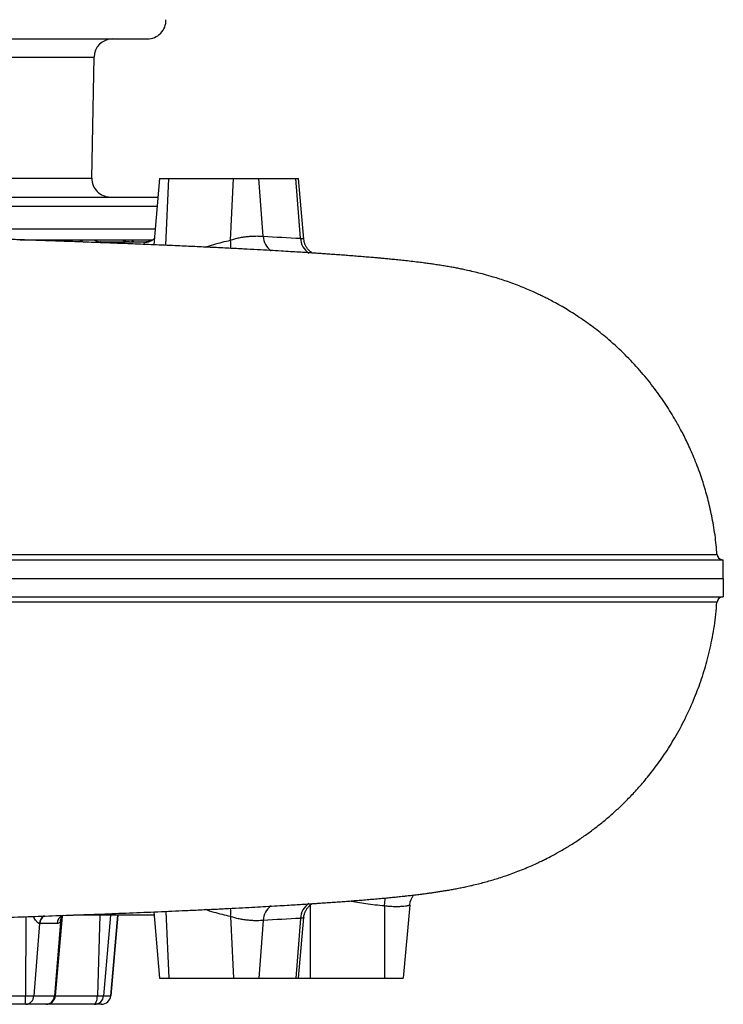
# Model space of a CAD drawing. Header units: millimetres. Extents: x 718 to 3520, y 267 to 3578.
# Tile 11 of 16: x 3142 to 3520, y 438 to 968. Entities that reach past the tile are written whole.
import ezdxf

# ---------------------------------------------------------------- set-up
doc = ezdxf.new("R2010")
doc.units = ezdxf.units.MM

msp = doc.modelspace()

# ---------------------------------------------------------------- linework, layer by layer
at = {"color": 7, "linetype": 'Continuous', "lineweight": 25}
for p, q in [((2560.77, 957.47), (3210.46, 957.47)), ((3180.68, 882.64), (3181.82, 947.64)), ((3217.05, 882.47), (3213.93, 846.79)), ((3217.05, 882.47), (3222.05, 882.47)), ((3222.05, 882.47), (3256.69, 882.47)), ((3255.24, 849.26), (3256.69, 882.47)), ((3256.69, 882.47), (3270.35, 882.47)), ((3272.7, 851.39), (3270.35, 882.47)), ((3270.35, 882.47), (3290.35, 882.47)), ((3292.79, 850.29), (3290.35, 882.47)), ((3290.35, 882.47), (3291.69, 882.47)), ((3294.54, 849.85), (3291.69, 882.47)), ((2903.88, 872.47), (3216.17, 872.47)), ((2945.93, 855.47), (3214.69, 855.47)), ((3142.14, 849.47), (3174.54, 849.47)), ((3174.54, 849.47), (3181.54, 849.47)), ((3181.54, 849.47), (3196.79, 849.47)), ((3185.23, 848.47), (3210.17, 848.47)), ((3196.79, 849.47), (3202.59, 849.47)), ((3202.59, 849.47), (3213.45, 849.47)), ((3518.99, 677.53), (3518.99, 677.53)), ((3518.99, 657.41), (3518.99, 657.41)), ((3213.93, 488.15), (3217.05, 452.47)), ((3338.01, 491.36), (3338.01, 452.47)), ((3351.45, 491.79), (3348.01, 452.47)), ((3152.44, 481.91), (3149.47, 443.03)), ((3161.97, 481.91), (3152.65, 481.91)), ((3163.73, 482.71), (3160.58, 443.03)), ((3161.09, 443.03), (3164.84, 485.93)), ((3214.07, 486.47), (3170.8, 486.47)), ((3190.84, 443.03), (3194.64, 486.47)), ((3255.24, 485.68), (3256.69, 452.47)), ((3272.7, 483.55), (3270.35, 452.47)), ((3292.79, 484.65), (3290.35, 452.47)), ((3291.69, 452.47), (3294.54, 485.09)), ((3217.05, 452.47), (3222.05, 452.47)), ((3222.05, 452.47), (3256.69, 452.47)), ((3256.69, 452.47), (3270.35, 452.47)), ((3270.35, 452.47), (3290.35, 452.47)), ((3290.35, 452.47), (3291.69, 452.47)), ((3291.69, 452.47), (3298.01, 452.47)), ((3298.01, 452.47), (3338.01, 452.47)), ((3338.01, 452.47), (3348.01, 452.47)), ((3101.78, 443.03), (3145.03, 443.03)), ((3145.03, 443.03), (3149.47, 443.03)), ((3149.47, 443.03), (3160.58, 443.03)), ((3183.6, 443.03), (3186.97, 443.03)), ((3186.97, 443.03), (3190.8, 443.03)), ((3144.77, 438.47), (3096.6, 438.47)), ((3145.11, 438.47), (3144.77, 438.47)), ((3156.07, 438.47), (3145.11, 438.47)), ((3156.11, 438.47), (3156.07, 438.47)), ((3181.82, 438.47), (3156.11, 438.47)), ((3182.08, 438.47), (3181.82, 438.47)), ((3185.85, 438.47), (3182.08, 438.47)), ((3185.85, 438.47), (3185.85, 438.47))]:
    msp.add_line(p, q, dxfattribs=at)
at = {"color": 1, "linetype": 'Continuous', "lineweight": 25}
for p, q in [((2592.51, 947.64), (3181.82, 947.64)), ((2505.33, 882.64), (3180.68, 882.64)), ((3220.48, 846.51), (3222.05, 882.47)), ((2904.31, 867.56), (3215.74, 867.56)), ((3202.59, 849.47), (3202.82, 848.47)), ((3220.48, 488.44), (3222.05, 452.47)), ((3298.01, 491.78), (3298.01, 452.47)), ((3145.22, 485.58), (3145.03, 443.03)), ((3184.96, 486.47), (3183.6, 443.03)), ((3190.7, 486.47), (3186.97, 443.03)), ((3194.57, 486.47), (3190.8, 443.03)), ((3160.58, 443.03), (3161.09, 443.03)), ((3161.09, 443.03), (3183.6, 443.03)), ((3190.8, 443.03), (3190.84, 443.03))]:
    msp.add_line(p, q, dxfattribs=at)
at = {"color": 1, "linetype": 'Continuous', "lineweight": 25, "flags": 128}
for points in [[(3174.54, 849.47), (3175.65, 848.66), (3176.36, 848.24)], [(3202.59, 849.47), (3202.09, 848.66), (3202.02, 848.47)], [(3338.01, 491.36), (3338.16, 493.21), (3338.3, 494.97), (3338.36, 495.7)]]:
    msp.add_lwpolyline(points, dxfattribs=at)
at = {"color": 7, "linetype": 'Continuous', "lineweight": 25, "flags": 128}
for points in [[(3351.45, 491.79), (3351.76, 493.54), (3352.19, 494.78)], [(3181.82, 438.47), (3182.15, 438.56), (3182.47, 438.81), (3182.76, 439.22), (3183.03, 439.78), (3183.25, 440.47), (3183.42, 441.26), (3183.54, 442.12), (3183.6, 443.03)]]:
    msp.add_lwpolyline(points, dxfattribs=at)
at = {"color": 7, "linetype": 'Continuous', "lineweight": 25}
for centre, radius, start, end in [((3210.46, 967.47), 10, 270, 2), ((3191.82, 947.47), 10, 90, 179), ((3190.68, 882.47), 10, 179, 270), ((3185.26, 855.88), 7.41, 239.8939, 269.7726), ((3200.67, 856.48), 8.01, 241.072, 269.8456), ((3519.62, 680.47), 3, 183.9355, 257.922), ((3519.62, 654.47), 3, 102.0657, 176.1951), ((3123.72, 441.96), 21.34, 350.5815, 2.8807), ((3144.82, 443.11), 4.65, 273.6577, 359.0115), ((3155.85, 443.2), 4.73, 272.635, 357.9945), ((3156.11, 443.47), 5, 270, 355), ((3182.04, 443.41), 4.95, 270.4749, 355.5846), ((3185.85, 443.47), 5, 270, 355), ((3185.84, 443.45), 4.98, 270.1902, 355.2368)]:
    msp.add_arc(centre, radius, start, end, dxfattribs=at)
at = {"color": 1, "linetype": 'Continuous', "lineweight": 25}
for centre, radius, start, end in [((3209.48, 855.11), 6.88, 268.9037, 299.8923), ((3239.02, 847.13), 16.36, 351.7892, 7.4683), ((3282.62, 851.69), 9.92, 181.7745, 235.1313), ((3302.69, 850.61), 9.9, 181.8252, 236.6243), ((3302.68, 484.33), 9.9, 123.2156, 178.1812), ((3239.01, 487.81), 16.37, 352.5336, 8.1769), ((3282.61, 483.25), 9.91, 124.779, 178.2291), ((3157.55, 481.54), 5.12, 119.6008, 175.8625), ((3157.64, 481.66), 5, 119.7985, 177.1952), ((3166.82, 481.7), 4.85, 109.4088, 177.5635), ((3167.49, 483.21), 3.8, 133.5967, 187.6545)]:
    msp.add_arc(centre, radius, start, end, dxfattribs=at)
at = {"color": 7, "linetype": 'Continuous', "lineweight": 25}
msp.add_ellipse((3209.03, 843.47), major_axis=(1.47, 4.95), ratio=0.468399, start_param=0.138143, end_param=0.448547, dxfattribs=at)
for points, knots in [([(3516.53, 680.24), (3516.42, 681.99), (3516.09, 687.29), (3514.81, 695.86), (3512.86, 705.7), (3510.49, 714.76), (3507.66, 723.64), (3504.41, 732.19), (3500.81, 740.29), (3497.29, 747.25), (3493.26, 754.44), (3488.37, 762.22), (3482.16, 770.87), (3475.1, 779.46), (3467.2, 787.85), (3459.1, 795.33), (3451.15, 801.78), (3443.66, 807.17), (3437.39, 811.2), (3432.51, 814.07), (3429.16, 815.93), (3426.23, 817.48), (3423.71, 818.75), (3421.26, 819.94), (3418.53, 821.22), (3415.17, 822.7), (3411.34, 824.29), (3407.37, 825.82), (3403.54, 827.2), (3399.88, 828.41), (3395.85, 829.66), (3391.62, 830.85), (3387.62, 831.88), (3384.22, 832.69), (3381.16, 833.36), (3378.5, 833.91), (3375.96, 834.4), (3373.34, 834.88), (3370.62, 835.35), (3367.84, 835.79), (3365.02, 836.22), (3362.22, 836.62), (3359.3, 837.01), (3355.96, 837.44), (3352.31, 837.87), (3348.56, 838.29), (3345.17, 838.65), (3342.04, 838.96), (3339.17, 839.24), (3336.56, 839.48), (3333.98, 839.72), (3331.19, 839.96), (3327.99, 840.23), (3324.52, 840.52), (3320.96, 840.8), (3317.45, 841.07), (3313.92, 841.33), (3310.43, 841.59), (3307.05, 841.82), (3304, 842.03), (3301.3, 842.21), (3298.59, 842.39), (3295.53, 842.59), (3291.76, 842.83), (3287.31, 843.1), (3282.12, 843.41), (3276.16, 843.76), (3269.52, 844.13), (3262.18, 844.52), (3254.12, 844.94), (3245.35, 845.37), (3236.18, 845.81), (3226.17, 846.26), (3215.52, 846.73), (3204.27, 847.19), (3193.4, 847.63), (3182.97, 848.02), (3173.03, 848.39), (3163.64, 848.73), (3154.85, 849.04), (3146.51, 849.32), (3138.2, 849.6), (3129.5, 849.89), (3120.14, 850.19), (3109, 850.55), (3095.86, 850.96), (3080.49, 851.43), (3064.52, 851.92), (3048.02, 852.41), (3031.07, 852.92), (3013.26, 853.44), (2995.09, 853.98), (2977.12, 854.52), (2959.21, 855.06), (2941.45, 855.6), (2923.9, 856.15), (2907.16, 856.68), (2891.26, 857.18), (2876.22, 857.66), (2862.06, 858.12), (2847.02, 858.61), (2830.58, 859.15), (2812.24, 859.75), (2793.3, 860.38), (2773.66, 861.03), (2753.35, 861.7), (2732.4, 862.39), (2710.98, 863.09), (2689.01, 863.81), (2668.11, 864.48), (2648.32, 865.11), (2629.72, 865.7), (2610.78, 866.28), (2591.53, 866.88), (2573.27, 867.44), (2556.04, 867.98), (2539.84, 868.5), (2523.52, 869.03), (2507.31, 869.57), (2491.59, 870.12), (2476.68, 870.66), (2461.9, 871.22), (2447.38, 871.8), (2433.21, 872.39), (2420.12, 872.98), (2408.06, 873.54), (2396.81, 874.1), (2384.78, 874.73), (2371.85, 875.44), (2358.23, 876.25), (2345.11, 877.08), (2332.59, 877.92), (2321.82, 878.7), (2312.65, 879.4), (2305.06, 880), (2299.24, 880.49), (2295.31, 880.83), (2293.18, 881.02), (2290.86, 881.22), (2288.03, 881.45), (2284.54, 881.72), (2280.29, 882.03), (2275.24, 882.38), (2271.41, 882.62), (2269.39, 882.75)], [0, 0, 0, 0, 0.003031, 0.009221, 0.015026, 0.020442, 0.025469, 0.031203, 0.036327, 0.04084, 0.044742, 0.050639, 0.056814, 0.063271, 0.070012, 0.076946, 0.082557, 0.087979, 0.093217, 0.095764, 0.098074, 0.100061, 0.101727, 0.103202, 0.105107, 0.107531, 0.11042, 0.113328, 0.116169, 0.118949, 0.121678, 0.125638, 0.129441, 0.132939, 0.135977, 0.138932, 0.141949, 0.145139, 0.148778, 0.152952, 0.157019, 0.161018, 0.16546, 0.170536, 0.176756, 0.182454, 0.187638, 0.192322, 0.196516, 0.200244, 0.203676, 0.207641, 0.212137, 0.216997, 0.221703, 0.226217, 0.23054, 0.235063, 0.239164, 0.242788, 0.245938, 0.248614, 0.252187, 0.256432, 0.261348, 0.266934, 0.273188, 0.280108, 0.287242, 0.294966, 0.303277, 0.311655, 0.319691, 0.329445, 0.338648, 0.347302, 0.355406, 0.36296, 0.369964, 0.376418, 0.382312, 0.388081, 0.39422, 0.400731, 0.407611, 0.417182, 0.427386, 0.438225, 0.448438, 0.459154, 0.470375, 0.481733, 0.492648, 0.503111, 0.514013, 0.52438, 0.53421, 0.543506, 0.552267, 0.560495, 0.568187, 0.578449, 0.589065, 0.600037, 0.611357, 0.62323, 0.635442, 0.647977, 0.660844, 0.674212, 0.68507, 0.696222, 0.70767, 0.719429, 0.731526, 0.741617, 0.751979, 0.762642, 0.77363, 0.784515, 0.79509, 0.805368, 0.816993, 0.828222, 0.839042, 0.849434, 0.859415, 0.869422, 0.883116, 0.897058, 0.911208, 0.925511, 0.939914, 0.950517, 0.960988, 0.970841, 0.973616, 0.976332, 0.9791, 0.982312, 0.986004, 0.99018, 0.994843, 1, 1, 1, 1]), ([(3200.65, 848.47), (3200.63, 848.47), (3200.4, 848.46), (3200.11, 848.49), (3199.9, 848.52), (3199.91, 848.52), (3199.91, 848.52)], [0, 0, 0, 0, 0.034979, 0.457967, 0.798904, 1, 1, 1, 1]), ([(3213.04, 849.22), (3212.9, 849.14), (3212.51, 848.92), (3211.6, 848.6), (3210.73, 848.48), (3210.24, 848.47), (3210.17, 848.47)], [0, 0, 0, 0, 0.215901, 0.569839, 0.939699, 1, 1, 1, 1]), ([(3214.23, 850.21), (3214.22, 850.21), (3214.06, 850), (3213.64, 849.59), (3213.13, 849.31), (3212.91, 849.18)], [0, 0, 0, 0, 0.025314, 0.579174, 1, 1, 1, 1]), ([(3255.24, 849.26), (3255.95, 849.53), (3256.69, 849.77), (3257.87, 850.11), (3258.26, 850.21), (3259.07, 850.41), (3259.47, 850.5), (3260.29, 850.68), (3260.7, 850.76), (3261.53, 850.9), (3261.95, 850.97), (3263.21, 851.15), (3264.03, 851.25), (3265.25, 851.36), (3265.65, 851.39), (3266.45, 851.44), (3266.84, 851.46), (3267.97, 851.51), (3268.69, 851.53), (3269.7, 851.53), (3270.03, 851.52), (3270.65, 851.51), (3270.95, 851.5), (3271.78, 851.47), (3272.28, 851.43), (3272.7, 851.39)], [0, 0, 0, 0, 0.125, 0.125, 0.1875, 0.1875, 0.25, 0.25, 0.3125, 0.3125, 0.375, 0.375, 0.5, 0.5, 0.5625, 0.5625, 0.625, 0.625, 0.75, 0.75, 0.8125, 0.8125, 0.875, 0.875, 1, 1, 1, 1]), ([(3299.1, 842.36), (3298.79, 842.56), (3298.08, 843.03), (3297.05, 844.02), (3296.08, 845.26), (3295.31, 846.7), (3294.76, 848.25), (3294.62, 849.33), (3294.55, 849.85)], [0, 0, 0, 0, 0.126398, 0.292828, 0.466623, 0.645187, 0.826482, 1, 1, 1, 1]), ([(3516.55, 680.24), (3516.6, 680.24), (3516.65, 680.24), (3516.54, 680.24), (3516.53, 680.24)], [0, 0, 0, 0, 0.909343, 1, 1, 1, 1]), ([(2294.73, 677.47), (2369.62, 677.47), (2456.28, 677.47), (2671.34, 677.47), (2804, 677.47), (2994.61, 677.47), (3056.75, 677.47), (3173.8, 677.47), (3228.72, 677.47), (3302.42, 677.47), (3325.52, 677.47), (3368.28, 677.47), (3387.95, 677.47), (3441.38, 677.47), (3469.55, 677.47), (3508.3, 677.47), (3518.74, 677.47), (3519.85, 677.47), (3519.87, 677.47), (3519.89, 677.47)], [0.028824, 0.028824, 0.028824, 0.028824, 0.1136067, 0.1136067, 0.2271952, 0.2271952, 0.2839895, 0.2839895, 0.3407837, 0.3407837, 0.3691809, 0.3691809, 0.397578, 0.397578, 0.4543722, 0.4543722, 0.5111665, 0.5111665, 0.512244, 0.512244, 0.512244, 0.512244]), ([(3519.99, 667.47), (3519.97, 668.43), (3519.96, 669.37), (3519.94, 670.77), (3519.94, 671.24), (3519.92, 672.13), (3519.92, 672.57), (3519.91, 673.43), (3519.91, 673.85), (3519.9, 674.66), (3519.9, 675.05), (3519.89, 676.18), (3519.89, 676.86), (3519.89, 677.47)], [0, 0, 0, 0, 0.25, 0.25, 0.375, 0.375, 0.5, 0.5, 0.625, 0.625, 0.75, 0.75, 1, 1, 1, 1]), ([(2294.74, 667.47), (2369.62, 667.47), (2456.25, 667.47), (2671.32, 667.47), (2804, 667.47), (2994.66, 667.47), (3056.81, 667.47), (3173.88, 667.47), (3228.82, 667.47), (3302.54, 667.47), (3325.65, 667.47), (3368.41, 667.47), (3388.09, 667.47), (3441.54, 667.47), (3469.71, 667.47), (3508.37, 667.47), (3518.81, 667.47), (3519.99, 667.47)], [0.0288693, 0.0288693, 0.0288693, 0.0288693, 0.1136067, 0.1136067, 0.2271952, 0.2271952, 0.2839895, 0.2839895, 0.3407837, 0.3407837, 0.3691809, 0.3691809, 0.397578, 0.397578, 0.4543722, 0.4543722, 0.5108772, 0.5108772, 0.5108772, 0.5108772]), ([(3519.99, 667.47), (3519.97, 666.51), (3519.96, 665.57), (3519.94, 664.17), (3519.94, 663.7), (3519.92, 662.81), (3519.92, 662.37), (3519.91, 661.51), (3519.91, 661.09), (3519.9, 660.28), (3519.9, 659.89), (3519.89, 658.76), (3519.89, 658.08), (3519.89, 657.47)], [0, 0, 0, 0, 0.25, 0.25, 0.375, 0.375, 0.5, 0.5, 0.625, 0.625, 0.75, 0.75, 1, 1, 1, 1]), ([(2294.73, 657.47), (2369.62, 657.47), (2456.28, 657.47), (2671.34, 657.47), (2804, 657.47), (2994.61, 657.47), (3056.75, 657.47), (3173.8, 657.47), (3228.72, 657.47), (3302.42, 657.47), (3325.52, 657.47), (3368.28, 657.47), (3387.95, 657.47), (3441.38, 657.47), (3469.55, 657.47), (3508.3, 657.47), (3518.74, 657.47), (3519.85, 657.47), (3519.87, 657.47), (3519.89, 657.47)], [0.028824, 0.028824, 0.028824, 0.028824, 0.1136067, 0.1136067, 0.2271952, 0.2271952, 0.2839895, 0.2839895, 0.3407837, 0.3407837, 0.3691809, 0.3691809, 0.397578, 0.397578, 0.4543722, 0.4543722, 0.5111665, 0.5111665, 0.512244, 0.512244, 0.512244, 0.512244]), ([(2269.39, 452.19), (2271.1, 452.3), (2274.32, 452.5), (2278.56, 452.79), (2282.08, 453.04), (2284.9, 453.25), (2287.13, 453.42), (2288.79, 453.55), (2289.99, 453.65), (2290.94, 453.72), (2291.77, 453.79), (2292.65, 453.87), (2293.57, 453.95), (2295.15, 454.09), (2297.36, 454.28), (2301.07, 454.6), (2305.64, 454.98), (2311.43, 455.45), (2317.84, 455.94), (2324.78, 456.46), (2331.8, 456.96), (2339.06, 457.45), (2346.75, 457.96), (2355.21, 458.5), (2364.46, 459.06), (2374.53, 459.65), (2384.59, 460.2), (2394.23, 460.71), (2403.03, 461.15), (2411.54, 461.56), (2419.76, 461.94), (2428.4, 462.33), (2437.4, 462.72), (2446.83, 463.12), (2456.64, 463.51), (2467.36, 463.93), (2479.37, 464.38), (2492.29, 464.84), (2505.8, 465.31), (2519.51, 465.77), (2532.82, 466.21), (2545.62, 466.62), (2557.92, 467.01), (2569.88, 467.39), (2581.8, 467.76), (2594.12, 468.14), (2607.29, 468.55), (2621.05, 468.97), (2635.35, 469.42), (2650.17, 469.88), (2665.91, 470.39), (2682.58, 470.92), (2700.19, 471.49), (2718.43, 472.09), (2737.29, 472.71), (2756.7, 473.35), (2776.95, 474.02), (2796.42, 474.67), (2814.96, 475.28), (2832.13, 475.84), (2849.08, 476.4), (2867.03, 476.98), (2885.79, 477.58), (2905.2, 478.2), (2923.58, 478.78), (2940.9, 479.32), (2957.18, 479.82), (2972.41, 480.28), (2986.52, 480.7), (2999.53, 481.09), (3011.47, 481.44), (3022.46, 481.77), (3032.51, 482.07), (3041.73, 482.34), (3050.6, 482.61), (3059.6, 482.88), (3069.99, 483.19), (3081.87, 483.55), (3095.26, 483.96), (3109.35, 484.4), (3124.05, 484.87), (3138.96, 485.36), (3153.95, 485.87), (3168.91, 486.4), (3184.04, 486.95), (3199.25, 487.54), (3214.47, 488.17), (3227.27, 488.73), (3237.79, 489.21), (3246.09, 489.61), (3254.05, 490), (3261.44, 490.38), (3268.1, 490.74), (3274.34, 491.08), (3280.1, 491.41), (3285.35, 491.72), (3289.78, 491.99), (3293.11, 492.2), (3295.53, 492.35), (3297.42, 492.47), (3299.55, 492.61), (3302.21, 492.79), (3305.41, 493), (3308.93, 493.25), (3312.5, 493.5), (3315.88, 493.75), (3319.2, 494), (3322.54, 494.26), (3326.03, 494.54), (3329.57, 494.84), (3333.15, 495.15), (3336.59, 495.46), (3339.35, 495.72), (3341.44, 495.92), (3342.96, 496.07), (3344.38, 496.22), (3345.82, 496.36), (3347.44, 496.53), (3349.49, 496.76), (3352.01, 497.04), (3354.9, 497.38), (3357.76, 497.73), (3360.4, 498.07), (3362.73, 498.39), (3364.94, 498.71), (3367.14, 499.04), (3369.4, 499.39), (3371.79, 499.79), (3374.36, 500.24), (3377, 500.74), (3379.55, 501.25), (3382.15, 501.79), (3385.08, 502.45), (3388.27, 503.22), (3391.53, 504.07), (3394.68, 504.95), (3397.9, 505.91), (3401.36, 507.01), (3404.95, 508.24), (3408.74, 509.63), (3412.54, 511.13), (3416.2, 512.68), (3419.41, 514.13), (3422.05, 515.38), (3424.89, 516.78), (3428.42, 518.6), (3433.01, 521.14), (3438.11, 524.19), (3443.36, 527.61), (3448.48, 531.23), (3453.44, 535.02), (3458.24, 538.97), (3462.87, 543.08), (3467.49, 547.51), (3472.31, 552.5), (3477.47, 558.32), (3482.93, 565.13), (3488.56, 573), (3494.2, 582), (3499.7, 592.18), (3504.46, 602.75), (3508.46, 613.53), (3511.7, 624.35), (3514.28, 635.95), (3515.95, 646.15), (3516.36, 652.49), (3516.5, 654.69)], [0, 0, 0, 0, 0.004361, 0.008179, 0.011457, 0.014196, 0.016397, 0.018135, 0.019278, 0.020103, 0.021044, 0.022107, 0.023292, 0.024602, 0.028559, 0.032604, 0.040003, 0.04754, 0.056381, 0.065056, 0.073598, 0.081644, 0.090264, 0.09943, 0.109105, 0.119251, 0.129819, 0.138353, 0.146384, 0.153913, 0.160968, 0.167582, 0.175611, 0.182963, 0.189978, 0.19832, 0.207074, 0.216237, 0.22576, 0.235035, 0.243907, 0.252069, 0.259901, 0.267418, 0.27465, 0.28216, 0.290204, 0.298794, 0.307165, 0.316026, 0.325388, 0.335255, 0.345627, 0.356504, 0.367355, 0.37866, 0.390416, 0.402618, 0.412514, 0.422604, 0.432446, 0.441966, 0.453847, 0.465181, 0.475965, 0.486202, 0.495888, 0.505023, 0.513608, 0.521486, 0.528834, 0.535653, 0.541941, 0.547699, 0.553117, 0.558865, 0.565002, 0.573269, 0.582151, 0.59165, 0.601765, 0.612454, 0.623033, 0.634058, 0.64553, 0.657449, 0.669811, 0.682618, 0.689988, 0.697502, 0.705067, 0.712168, 0.718721, 0.724727, 0.731101, 0.73671, 0.741553, 0.745628, 0.747828, 0.74974, 0.75207, 0.755127, 0.758913, 0.763319, 0.767781, 0.772015, 0.776022, 0.780515, 0.785095, 0.789909, 0.794958, 0.800022, 0.80467, 0.807086, 0.809367, 0.811513, 0.81356, 0.815943, 0.818793, 0.822752, 0.827364, 0.832154, 0.836293, 0.839826, 0.842957, 0.846141, 0.849385, 0.852691, 0.856062, 0.859282, 0.862495, 0.865265, 0.868136, 0.871448, 0.874411, 0.877263, 0.879832, 0.882348, 0.885164, 0.887753, 0.890566, 0.893311, 0.8956, 0.897432, 0.898897, 0.901445, 0.904593, 0.908265, 0.911982, 0.915669, 0.919326, 0.922955, 0.926557, 0.93015, 0.934116, 0.938624, 0.943677, 0.949276, 0.955421, 0.962114, 0.969354, 0.975539, 0.982072, 0.98895, 0.996173, 1, 1, 1, 1]), ([(3294.55, 485.09), (3294.55, 485.13), (3294.55, 485.75), (3294.84, 486.91), (3295.4, 488.45), (3296.18, 489.81), (3297.08, 490.95), (3298.06, 491.88), (3298.75, 492.36), (3299.08, 492.58)], [0, 0, 0, 0, 0.01372, 0.204289, 0.383614, 0.553314, 0.713998, 0.865449, 1, 1, 1, 1]), ([(3352.21, 494.76), (3352.33, 495.05), (3352.63, 495.79), (3353.15, 496.62), (3353.59, 497.11), (3353.7, 497.24)], [0, 0, 0, 0, 0.317699, 0.823758, 1, 1, 1, 1]), ([(3351.45, 491.79), (3351.44, 491.74), (3351.35, 491.68), (3351.08, 491.58), (3350.97, 491.55), (3350.71, 491.48), (3350.56, 491.45), (3350.23, 491.38), (3350.04, 491.34), (3349.62, 491.27), (3349.39, 491.24), (3348.65, 491.14), (3348.09, 491.08), (3347.16, 491.01), (3346.83, 490.99), (3346.15, 490.95), (3345.79, 490.94), (3344.7, 490.91), (3343.93, 490.91), (3342.71, 490.94), (3342.29, 490.96), (3341.45, 491.01), (3341.03, 491.04), (3339.75, 491.14), (3338.88, 491.24), (3338.01, 491.36)], [0, 0, 0, 0, 0.125, 0.125, 0.1875, 0.1875, 0.25, 0.25, 0.3125, 0.3125, 0.375, 0.375, 0.5, 0.5, 0.5625, 0.5625, 0.625, 0.625, 0.75, 0.75, 0.8125, 0.8125, 0.875, 0.875, 1, 1, 1, 1]), ([(3163.73, 482.71), (3163.44, 482.44), (3163.15, 482.24), (3162.71, 482.04), (3162.57, 481.99), (3162.27, 481.92), (3162.12, 481.91), (3161.97, 481.91)], [0, 0, 0, 0, 0.5, 0.5, 0.75, 0.75, 1, 1, 1, 1]), ([(3164.59, 485.65), (3164.59, 485.64), (3164.59, 485.63), (3164.7, 485.83), (3164.85, 485.94), (3164.87, 485.95)], [0, 0, 0, 0, 0.31824, 0.935117, 1, 1, 1, 1]), ([(3272.7, 483.55), (3272.28, 483.51), (3271.78, 483.47), (3270.65, 483.42), (3270.03, 483.41), (3269.02, 483.41), (3268.67, 483.42), (3267.95, 483.43), (3267.57, 483.44), (3266.43, 483.49), (3265.65, 483.55), (3264.43, 483.66), (3264.01, 483.7), (3263.18, 483.8), (3262.76, 483.85), (3261.52, 484.03), (3260.69, 484.18), (3259.46, 484.44), (3259.04, 484.53), (3258.24, 484.73), (3257.85, 484.84), (3256.69, 485.17), (3255.95, 485.41), (3255.24, 485.68)], [0, 0, 0, 0, 0.125, 0.125, 0.25, 0.25, 0.3125, 0.3125, 0.375, 0.375, 0.5, 0.5, 0.5625, 0.5625, 0.625, 0.625, 0.75, 0.75, 0.8125, 0.8125, 0.875, 0.875, 1, 1, 1, 1])]:
    msp.add_open_spline(points, degree=3, knots=knots, dxfattribs=at)
at = {"color": 1, "linetype": 'Continuous', "lineweight": 25}
for points, knots in [([(3174.36, 848.34), (3174.37, 848.48), (3174.41, 848.87), (3174.49, 849.24), (3174.54, 849.47)], [0, 0, 0, 0, 0.365102, 1, 1, 1, 1]), ([(3185.23, 848.47), (3185.18, 848.47), (3185.07, 848.46), (3185.03, 848.42), (3185.29, 848.26), (3185.68, 848.11), (3185.93, 847.91), (3185.93, 847.91)], [0, 0, 0, 0, 0.088572, 0.200657, 0.465746, 0.998754, 1, 1, 1, 1]), ([(3208.82, 847), (3208.82, 847.3), (3208.82, 847.82), (3209.19, 848.11), (3209.35, 848.23)], [0, 0, 0, 0, 0.576083, 1, 1, 1, 1]), ([(3241.51, 845.55), (3243.08, 846.06), (3247.61, 847.54), (3252.22, 848.58), (3255.24, 849.26)], [0, 0, 0, 0, 0.344743, 1, 1, 1, 1]), ([(3292.79, 850.29), (3293.18, 850.25), (3293.9, 850.17), (3294.44, 850.02), (3294.5, 849.9), (3294.52, 849.85)], [0, 0, 0, 0, 0.39008, 0.710104, 1, 1, 1, 1]), ([(2299.09, 680.28), (2304.49, 680.28), (2315.31, 680.28), (2332.05, 680.28), (2349.16, 680.28), (2366.68, 680.28), (2384.54, 680.28), (2402.78, 680.28), (2421.35, 680.28), (2443.56, 680.28), (2469.55, 680.28), (2499.55, 680.28), (2530.12, 680.28), (2556.14, 680.28), (2577.29, 680.28), (2593.41, 680.28), (2609.63, 680.27), (2625.96, 680.27), (2642.39, 680.27), (2658.93, 680.27), (2675.54, 680.27), (2696.91, 680.27), (2723.11, 680.27), (2754.2, 680.27), (2785.42, 680.27), (2816.9, 680.27), (2848.55, 680.27), (2880.36, 680.27), (2912.1, 680.27), (2942.71, 680.27), (2972.14, 680.27), (3000.37, 680.27), (3028.37, 680.27), (3056.21, 680.26), (3083.84, 680.26), (3111.22, 680.26), (3138.16, 680.26), (3164.26, 680.26), (3189.45, 680.26), (3213.75, 680.26), (3237.46, 680.26), (3260.65, 680.26), (3283.24, 680.26), (3305.17, 680.26), (3326.27, 680.26), (3346.05, 680.26), (3364.52, 680.26), (3381.74, 680.25), (3398.08, 680.25), (3413.61, 680.25), (3428.25, 680.25), (3441.97, 680.25), (3454.65, 680.25), (3465.99, 680.25), (3476.01, 680.25), (3484.81, 680.25), (3492.59, 680.25), (3499.36, 680.25), (3505.07, 680.25), (3509.69, 680.25), (3513.17, 680.25), (3515.02, 680.25), (3516.08, 680.25), (3516.6, 680.25), (3516.56, 680.24), (3516.55, 680.24)], [0, 0, 0, 0, 0.012623, 0.025257, 0.037972, 0.050687, 0.063445, 0.076203, 0.08904, 0.101888, 0.12149, 0.141126, 0.160869, 0.180647, 0.190736, 0.200824, 0.210931, 0.221038, 0.231199, 0.24136, 0.251539, 0.261719, 0.280535, 0.299379, 0.318312, 0.337274, 0.356578, 0.375914, 0.39535, 0.414821, 0.432482, 0.450171, 0.46794, 0.485735, 0.50384, 0.521974, 0.540196, 0.558447, 0.575989, 0.593559, 0.611214, 0.628898, 0.646926, 0.664987, 0.68315, 0.701349, 0.718426, 0.735532, 0.752722, 0.769941, 0.787484, 0.805056, 0.82272, 0.840415, 0.856896, 0.873402, 0.889988, 0.906601, 0.923521, 0.94047, 0.957506, 0.974572, 0.98082, 0.993316, 1, 1, 1, 1]), ([(3516.48, 654.69), (3516.51, 654.69), (3516.59, 654.69), (3515.48, 654.69), (3513.27, 654.69), (3509.93, 654.69), (3505.51, 654.69), (3499.95, 654.69), (3493.23, 654.69), (3485.35, 654.69), (3476.35, 654.69), (3466.24, 654.69), (3455.05, 654.69), (3442.79, 654.69), (3429.48, 654.69), (3415.05, 654.69), (3399.51, 654.69), (3382.84, 654.69), (3365.15, 654.68), (3346.51, 654.68), (3326.99, 654.68), (3306.6, 654.68), (3285.28, 654.68), (3262.94, 654.68), (3239.64, 654.68), (3215.38, 654.68), (3190.35, 654.68), (3164.85, 654.68), (3139, 654.68), (3112.82, 654.68), (3086.08, 654.68), (3058.68, 654.68), (3030.67, 654.67), (3002.07, 654.67), (2973.05, 654.67), (2943.39, 654.67), (2913.14, 654.67), (2882.32, 654.67), (2851.25, 654.67), (2819.83, 654.67), (2788.13, 654.67), (2756.16, 654.67), (2724.15, 654.67), (2692.1, 654.67), (2660.09, 654.67), (2628.15, 654.67), (2596.37, 654.66), (2570, 654.66), (2548.96, 654.66), (2533.12, 654.66), (2517.39, 654.66), (2501.74, 654.66), (2486.19, 654.66), (2470.74, 654.66), (2455.43, 654.66), (2443.15, 654.66), (2427.39, 654.66), (2408.28, 654.66), (2383.33, 654.66), (2358.91, 654.66), (2335.07, 654.66), (2315.17, 654.66), (2303.37, 654.66), (2299.09, 654.66)], [0, 0, 0, 0, 0.008775, 0.025699, 0.042173, 0.058674, 0.075255, 0.091863, 0.10878, 0.125726, 0.142758, 0.159819, 0.176892, 0.193993, 0.211179, 0.228393, 0.245931, 0.263498, 0.281157, 0.298847, 0.31637, 0.333925, 0.351575, 0.369256, 0.38729, 0.405356, 0.423517, 0.441709, 0.459363, 0.477045, 0.494808, 0.512599, 0.530701, 0.548832, 0.567049, 0.585296, 0.604099, 0.622932, 0.641859, 0.660816, 0.680122, 0.699459, 0.718892, 0.738356, 0.757962, 0.7776, 0.797338, 0.81711, 0.827192, 0.837273, 0.847374, 0.857474, 0.867631, 0.877788, 0.887965, 0.898142, 0.902502, 0.919945, 0.937388, 0.954858, 0.972411, 0.989992, 1, 1, 1, 1]), ([(3338.01, 491.36), (3334.64, 491.68), (3328.26, 492.28), (3321.95, 493.44), (3318.97, 493.99)], [0, 0, 0, 0, 0.5269425, 1, 1, 1, 1]), ([(3255.24, 485.68), (3252.26, 486.35), (3247.65, 487.39), (3243.12, 488.87), (3241.51, 489.39)], [0, 0, 0, 0, 0.645686, 1, 1, 1, 1]), ([(3152.44, 481.91), (3152.28, 481.96), (3151.82, 482.08), (3151.19, 482.64), (3150.32, 483.72), (3149.68, 484.66), (3149.39, 485.61), (3149.35, 485.72)], [0, 0, 0, 0, 0.149683, 0.433992, 0.519064, 0.944053, 1, 1, 1, 1]), ([(3164.7, 485.77), (3164.64, 485.34), (3164.48, 484.12), (3164.02, 483.26), (3163.73, 482.71)], [0, 0, 0, 0, 0.345829, 1, 1, 1, 1]), ([(3294.53, 485.09), (3294.53, 485.08), (3294.59, 485.01), (3294.34, 484.9), (3293.8, 484.76), (3293.13, 484.68), (3292.79, 484.65)], [0, 0, 0, 0, 0.026215, 0.354305, 0.672557, 1, 1, 1, 1])]:
    msp.add_open_spline(points, degree=3, knots=knots, dxfattribs=at)
at = {"color": 7, "linetype": 'Continuous', "lineweight": 25}
for points in [[(3272.7, 851.39), (3279.4, 851), (3286.09, 850.64), (3292.79, 850.29)], [(3152.65, 481.91), (3152.58, 481.91), (3152.51, 481.91), (3152.44, 481.91)], [(3292.79, 484.65), (3286.09, 484.3), (3279.4, 483.94), (3272.7, 483.55)]]:
    msp.add_open_spline(points, degree=3, dxfattribs=at)

doc.saveas('drawing.dxf')
